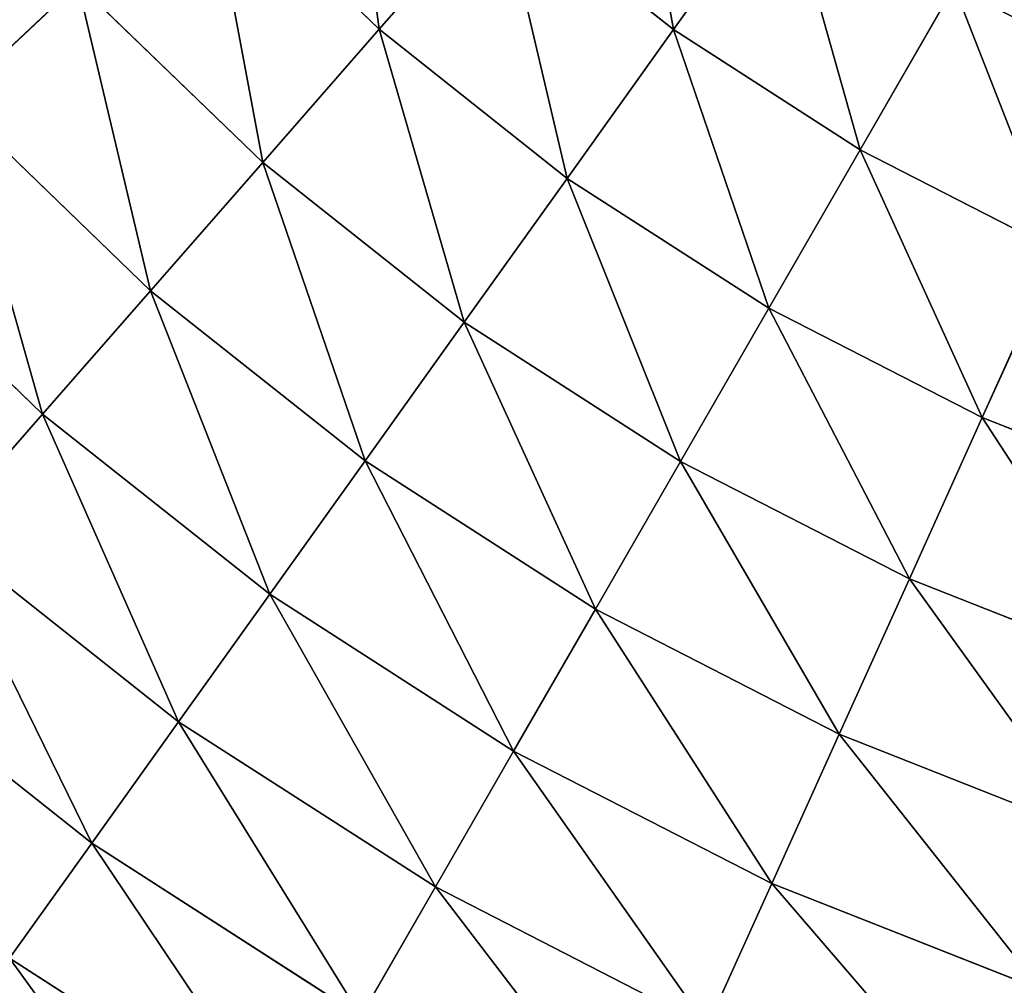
# Model space of a CAD drawing. Extents: x 5 to 965, y 4 to 104.
# Tile 151 of 256: x 248 to 259, y 22 to 33. Entities that reach past the tile are written whole.
import ezdxf

# ---------------------------------------------------------------- set-up
doc = ezdxf.new("R2010")
doc.units = 0
doc.layers.get('0').update_dxf_attribs({"color": 13, "linetype": 'CONTINUOUS'})

# ---------------------------------------------------------------- blocks, each defined once
blk = doc.blocks.new('COMPONENT_4')
for p, q in [((29.735, 30.987, 8.366), (31.694, 29.095, 8.366)), ((29.735, 30.987, 91.513), (31.694, 29.095, 91.513)), ((36.28, 30.831, 5.844), (35.036, 29.092, 7.053)), ((36.28, 30.831, 94.036), (35.036, 29.092, 92.826)), ((33.061, 30.657, 7.053), (31.694, 29.095, 8.366)), ((31.694, 29.095, 91.513), (33.061, 30.657, 92.826)), ((33.061, 30.657, 7.053), (35.036, 29.092, 7.053)), ((33.061, 30.657, 92.826), (35.036, 29.092, 92.826)), ((28.27, 29.613, 9.779), (26.857, 28.287, 11.289)), ((26.857, 28.287, 88.59), (28.27, 29.613, 90.1)), ((28.27, 29.613, 9.779), (30.37, 27.583, 9.779)), ((28.27, 29.613, 90.1), (30.37, 27.583, 90.1)), ((38.222, 29.58, 5.844), (37.155, 27.728, 7.053)), ((37.155, 27.728, 92.826), (38.222, 29.58, 94.036)), ((31.694, 29.095, 8.366), (30.37, 27.583, 9.779)), ((30.37, 27.583, 90.1), (31.694, 29.095, 91.513)), ((31.694, 29.095, 8.366), (33.828, 27.403, 8.366)), ((31.694, 29.095, 91.513), (33.828, 27.403, 91.513)), ((35.036, 29.092, 7.053), (33.828, 27.403, 8.366)), ((35.036, 29.092, 92.826), (33.828, 27.403, 91.513)), ((35.036, 29.092, 7.053), (37.155, 27.728, 7.053)), ((35.036, 29.092, 92.826), (37.155, 27.728, 92.826)), ((26.857, 28.287, 11.289), (29.094, 26.126, 11.289)), ((26.857, 28.287, 88.59), (29.094, 26.126, 88.59)), ((37.155, 27.728, 7.053), (36.118, 25.93, 8.366)), ((36.118, 25.93, 91.513), (37.155, 27.728, 92.826)), ((37.155, 27.728, 7.053), (39.397, 26.579, 7.053)), ((37.155, 27.728, 92.826), (39.397, 26.579, 92.826)), ((30.37, 27.583, 9.779), (29.094, 26.126, 11.289)), ((29.094, 26.126, 88.59), (30.37, 27.583, 90.1)), ((30.37, 27.583, 9.779), (32.659, 25.77, 9.779)), ((30.37, 27.583, 90.1), (32.659, 25.77, 90.1)), ((33.828, 27.403, 8.366), (32.659, 25.77, 9.779)), ((33.828, 27.403, 91.513), (32.659, 25.77, 90.1)), ((33.828, 27.403, 8.366), (36.118, 25.93, 8.366)), ((33.828, 27.403, 91.513), (36.118, 25.93, 91.513)), ((25.5, 27.015, 12.892), (27.869, 24.726, 12.892)), ((25.5, 27.015, 86.987), (27.869, 24.726, 86.987)), ((39.397, 26.579, 7.053), (38.542, 24.687, 8.366)), ((39.397, 26.579, 92.826), (38.542, 24.687, 91.513)), ((29.094, 26.126, 11.289), (27.869, 24.726, 12.892)), ((27.869, 24.726, 86.987), (29.094, 26.126, 88.59)), ((29.094, 26.126, 11.289), (31.532, 24.194, 11.289)), ((29.094, 26.126, 88.59), (31.532, 24.194, 88.59)), ((36.118, 25.93, 8.366), (35.115, 24.189, 9.779)), ((35.115, 24.189, 90.1), (36.118, 25.93, 91.513)), ((36.118, 25.93, 8.366), (38.542, 24.687, 8.366)), ((36.118, 25.93, 91.513), (38.542, 24.687, 91.513)), ((32.659, 25.77, 9.779), (31.532, 24.194, 11.289)), ((32.659, 25.77, 90.1), (31.532, 24.194, 88.59)), ((32.659, 25.77, 9.779), (35.115, 24.189, 9.779)), ((32.659, 25.77, 90.1), (35.115, 24.189, 90.1)), ((27.869, 24.726, 12.892), (26.696, 23.387, 14.584)), ((26.696, 23.387, 85.295), (27.869, 24.726, 86.987)), ((27.869, 24.726, 12.892), (30.45, 22.681, 12.892)), ((27.869, 24.726, 86.987), (30.45, 22.681, 86.987)), ((38.542, 24.687, 8.366), (37.714, 22.857, 9.779)), ((38.542, 24.687, 91.513), (37.714, 22.857, 90.1)), ((38.542, 24.687, 8.366), (41.075, 23.688, 8.366)), ((38.542, 24.687, 91.513), (41.075, 23.688, 91.513)), ((31.532, 24.194, 11.289), (30.45, 22.681, 12.892)), ((31.532, 24.194, 88.59), (30.45, 22.681, 86.987)), ((31.532, 24.194, 11.289), (34.148, 22.511, 11.289)), ((31.532, 24.194, 88.59), (34.148, 22.511, 88.59)), ((35.115, 24.189, 9.779), (34.148, 22.511, 11.289)), ((34.148, 22.511, 88.59), (35.115, 24.189, 90.1)), ((35.115, 24.189, 9.779), (37.714, 22.857, 9.779)), ((35.115, 24.189, 90.1), (37.714, 22.857, 90.1)), ((26.696, 23.387, 14.584), (29.415, 21.234, 14.584)), ((26.696, 23.387, 85.295), (29.415, 21.234, 85.295)), ((37.714, 22.857, 9.779), (36.916, 21.092, 11.289)), ((37.714, 22.857, 90.1), (36.916, 21.092, 88.59)), ((37.714, 22.857, 9.779), (40.431, 21.786, 9.779)), ((37.714, 22.857, 90.1), (40.431, 21.786, 90.1)), ((30.45, 22.681, 12.892), (29.415, 21.234, 14.584)), ((30.45, 22.681, 86.987), (29.415, 21.234, 85.295)), ((30.45, 22.681, 12.892), (33.219, 20.899, 12.892)), ((30.45, 22.681, 86.987), (33.219, 20.899, 86.987)), ((34.148, 22.511, 11.289), (33.219, 20.899, 12.892)), ((33.219, 20.899, 86.987), (34.148, 22.511, 88.59)), ((34.148, 22.511, 11.289), (36.916, 21.092, 11.289)), ((34.148, 22.511, 88.59), (36.916, 21.092, 88.59)), ((25.58, 22.113, 16.362), (28.429, 19.856, 16.362)), ((25.58, 22.113, 83.518), (28.429, 19.856, 83.518)), ((29.415, 21.234, 14.584), (28.429, 19.856, 16.362)), ((29.415, 21.234, 85.295), (28.429, 19.856, 83.518)), ((29.415, 21.234, 14.584), (32.331, 19.357, 14.584)), ((29.415, 21.234, 85.295), (32.331, 19.357, 85.295)), ((36.916, 21.092, 11.289), (36.15, 19.396, 12.892)), ((36.916, 21.092, 88.59), (36.15, 19.396, 86.987)), ((36.916, 21.092, 11.289), (39.81, 19.951, 11.289)), ((36.916, 21.092, 88.59), (39.81, 19.951, 88.59)), ((33.219, 20.899, 12.892), (32.331, 19.357, 14.584)), ((32.331, 19.357, 85.295), (33.219, 20.899, 86.987)), ((33.219, 20.899, 12.892), (36.15, 19.396, 12.892)), ((33.219, 20.899, 86.987), (36.15, 19.396, 86.987)), ((28.429, 19.856, 16.362), (27.495, 18.55, 18.22)), ((28.429, 19.856, 83.518), (27.495, 18.55, 81.659)), ((28.429, 19.856, 16.362), (31.485, 17.889, 16.362)), ((28.429, 19.856, 83.518), (31.485, 17.889, 83.518)), ((32.331, 19.357, 14.584), (31.485, 17.889, 16.362)), ((31.485, 17.889, 83.518), (32.331, 19.357, 85.295)), ((32.331, 19.357, 14.584), (35.417, 17.775, 14.584)), ((32.331, 19.357, 85.295), (35.417, 17.775, 85.295)), ((36.15, 19.396, 12.892), (35.417, 17.775, 14.584)), ((36.15, 19.396, 86.987), (35.417, 17.775, 85.295)), ((36.15, 19.396, 12.892), (39.214, 18.189, 12.892)), ((36.15, 19.396, 86.987), (39.214, 18.189, 86.987)), ((27.495, 18.55, 18.22), (30.683, 16.498, 18.22)), ((27.495, 18.55, 81.659), (30.683, 16.498, 81.659))]:
    blk.add_line(p, q)
mesh = blk.add_polyface()
corners = [(31.249, 32.407, 7.053), (31.694, 29.095, 8.366), (29.735, 30.987, 8.366), (33.061, 30.657, 7.053)]
mesh.append_faces([[corners[k] for k in face] for face in [(0, 1, 2), (1, 0, 3)]], dxfattribs={"vtx0": -1})
mesh = blk.add_polyface()
corners = [(31.694, 29.095, 91.513), (31.249, 32.407, 92.826), (29.735, 30.987, 91.513), (33.061, 30.657, 92.826)]
mesh.append_faces([[corners[k] for k in face] for face in [(0, 1, 2), (1, 0, 3)]], dxfattribs={"vtx0": -1})
mesh = blk.add_polyface()
corners = [(34.469, 32.265, 5.844), (35.036, 29.092, 7.053), (33.061, 30.657, 7.053), (36.28, 30.831, 5.844)]
mesh.append_faces([[corners[k] for k in face] for face in [(0, 1, 2), (1, 0, 3)]], dxfattribs={"vtx0": -1})
mesh = blk.add_polyface()
corners = [(35.036, 29.092, 92.826), (34.469, 32.265, 94.036), (33.061, 30.657, 92.826), (36.28, 30.831, 94.036)]
mesh.append_faces([[corners[k] for k in face] for face in [(0, 1, 2), (1, 0, 3)]], dxfattribs={"vtx0": -1})
mesh = blk.add_polyface()
corners = [(26.379, 31.838, 9.779), (26.857, 28.287, 11.289), (24.843, 30.658, 11.289), (28.27, 29.613, 9.779)]
mesh.append_faces([[corners[k] for k in face] for face in [(0, 1, 2), (1, 0, 3)]], dxfattribs={"vtx0": -1})
mesh = blk.add_polyface()
corners = [(26.857, 28.287, 88.59), (26.379, 31.838, 90.1), (24.843, 30.658, 88.59), (28.27, 29.613, 90.1)]
mesh.append_faces([[corners[k] for k in face] for face in [(0, 1, 2), (1, 0, 3)]], dxfattribs={"vtx0": -1})
mesh = blk.add_polyface()
corners = [(39.318, 31.482, 4.74), (40.278, 28.527, 5.844), (38.222, 29.58, 5.844), (41.182, 30.527, 4.74)]
mesh.append_faces([[corners[k] for k in face] for face in [(0, 1, 2), (1, 0, 3)]], dxfattribs={"vtx0": -1})
mesh = blk.add_polyface()
corners = [(40.278, 28.527, 94.036), (39.318, 31.482, 95.139), (38.222, 29.58, 94.036), (41.182, 30.527, 95.139)]
mesh.append_faces([[corners[k] for k in face] for face in [(0, 1, 2), (1, 0, 3)]], dxfattribs={"vtx0": -1})
mesh = blk.add_polyface()
corners = [(29.735, 30.987, 8.366), (30.37, 27.583, 9.779), (28.27, 29.613, 9.779), (31.694, 29.095, 8.366)]
mesh.append_faces([[corners[k] for k in face] for face in [(0, 1, 2), (1, 0, 3)]], dxfattribs={"vtx0": -1})
mesh = blk.add_polyface()
corners = [(30.37, 27.583, 90.1), (29.735, 30.987, 91.513), (28.27, 29.613, 90.1), (31.694, 29.095, 91.513)]
mesh.append_faces([[corners[k] for k in face] for face in [(0, 1, 2), (1, 0, 3)]], dxfattribs={"vtx0": -1})
mesh = blk.add_polyface()
corners = [(36.28, 30.831, 5.844), (37.155, 27.728, 7.053), (35.036, 29.092, 7.053), (38.222, 29.58, 5.844)]
mesh.append_faces([[corners[k] for k in face] for face in [(0, 1, 2), (1, 0, 3)]], dxfattribs={"vtx0": -1})
mesh = blk.add_polyface()
corners = [(37.155, 27.728, 92.826), (36.28, 30.831, 94.036), (35.036, 29.092, 92.826), (38.222, 29.58, 94.036)]
mesh.append_faces([[corners[k] for k in face] for face in [(0, 1, 2), (1, 0, 3)]], dxfattribs={"vtx0": -1})
mesh = blk.add_polyface()
corners = [(33.061, 30.657, 7.053), (33.828, 27.403, 8.366), (31.694, 29.095, 8.366), (35.036, 29.092, 7.053)]
mesh.append_faces([[corners[k] for k in face] for face in [(0, 1, 2), (1, 0, 3)]], dxfattribs={"vtx0": -1})
mesh = blk.add_polyface()
corners = [(33.828, 27.403, 91.513), (33.061, 30.657, 92.826), (31.694, 29.095, 91.513), (35.036, 29.092, 92.826)]
mesh.append_faces([[corners[k] for k in face] for face in [(0, 1, 2), (1, 0, 3)]], dxfattribs={"vtx0": -1})
mesh = blk.add_polyface()
corners = [(28.27, 29.613, 9.779), (29.094, 26.126, 11.289), (26.857, 28.287, 11.289), (30.37, 27.583, 9.779)]
mesh.append_faces([[corners[k] for k in face] for face in [(0, 1, 2), (1, 0, 3)]], dxfattribs={"vtx0": -1})
mesh = blk.add_polyface()
corners = [(29.094, 26.126, 88.59), (28.27, 29.613, 90.1), (26.857, 28.287, 88.59), (30.37, 27.583, 90.1)]
mesh.append_faces([[corners[k] for k in face] for face in [(0, 1, 2), (1, 0, 3)]], dxfattribs={"vtx0": -1})
mesh = blk.add_polyface()
corners = [(38.222, 29.58, 5.844), (39.397, 26.579, 7.053), (37.155, 27.728, 7.053), (40.278, 28.527, 5.844)]
mesh.append_faces([[corners[k] for k in face] for face in [(0, 1, 2), (1, 0, 3)]], dxfattribs={"vtx0": -1})
mesh = blk.add_polyface()
corners = [(39.397, 26.579, 92.826), (38.222, 29.58, 94.036), (37.155, 27.728, 92.826), (40.278, 28.527, 94.036)]
mesh.append_faces([[corners[k] for k in face] for face in [(0, 1, 2), (1, 0, 3)]], dxfattribs={"vtx0": -1})
mesh = blk.add_polyface()
corners = [(31.694, 29.095, 8.366), (32.659, 25.77, 9.779), (30.37, 27.583, 9.779), (33.828, 27.403, 8.366)]
mesh.append_faces([[corners[k] for k in face] for face in [(0, 1, 2), (1, 0, 3)]], dxfattribs={"vtx0": -1})
mesh = blk.add_polyface()
corners = [(32.659, 25.77, 90.1), (31.694, 29.095, 91.513), (30.37, 27.583, 90.1), (33.828, 27.403, 91.513)]
mesh.append_faces([[corners[k] for k in face] for face in [(0, 1, 2), (1, 0, 3)]], dxfattribs={"vtx0": -1})
mesh = blk.add_polyface()
corners = [(35.036, 29.092, 7.053), (36.118, 25.93, 8.366), (33.828, 27.403, 8.366), (37.155, 27.728, 7.053)]
mesh.append_faces([[corners[k] for k in face] for face in [(0, 1, 2), (1, 0, 3)]], dxfattribs={"vtx0": -1})
mesh = blk.add_polyface()
corners = [(36.118, 25.93, 91.513), (35.036, 29.092, 92.826), (33.828, 27.403, 91.513), (37.155, 27.728, 92.826)]
mesh.append_faces([[corners[k] for k in face] for face in [(0, 1, 2), (1, 0, 3)]], dxfattribs={"vtx0": -1})
mesh = blk.add_polyface()
corners = [(26.857, 28.287, 11.289), (27.869, 24.726, 12.892), (25.5, 27.015, 12.892), (29.094, 26.126, 11.289)]
mesh.append_faces([[corners[k] for k in face] for face in [(0, 1, 2), (1, 0, 3)]], dxfattribs={"vtx0": -1})
mesh = blk.add_polyface()
corners = [(27.869, 24.726, 86.987), (26.857, 28.287, 88.59), (25.5, 27.015, 86.987), (29.094, 26.126, 88.59)]
mesh.append_faces([[corners[k] for k in face] for face in [(0, 1, 2), (1, 0, 3)]], dxfattribs={"vtx0": -1})
mesh = blk.add_polyface()
corners = [(37.155, 27.728, 7.053), (38.542, 24.687, 8.366), (36.118, 25.93, 8.366), (39.397, 26.579, 7.053)]
mesh.append_faces([[corners[k] for k in face] for face in [(0, 1, 2), (1, 0, 3)]], dxfattribs={"vtx0": -1})
mesh = blk.add_polyface()
corners = [(38.542, 24.687, 91.513), (37.155, 27.728, 92.826), (36.118, 25.93, 91.513), (39.397, 26.579, 92.826)]
mesh.append_faces([[corners[k] for k in face] for face in [(0, 1, 2), (1, 0, 3)]], dxfattribs={"vtx0": -1})
mesh = blk.add_polyface()
corners = [(30.37, 27.583, 9.779), (31.532, 24.194, 11.289), (29.094, 26.126, 11.289), (32.659, 25.77, 9.779)]
mesh.append_faces([[corners[k] for k in face] for face in [(0, 1, 2), (1, 0, 3)]], dxfattribs={"vtx0": -1})
mesh = blk.add_polyface()
corners = [(31.532, 24.194, 88.59), (30.37, 27.583, 90.1), (29.094, 26.126, 88.59), (32.659, 25.77, 90.1)]
mesh.append_faces([[corners[k] for k in face] for face in [(0, 1, 2), (1, 0, 3)]], dxfattribs={"vtx0": -1})
mesh = blk.add_polyface()
corners = [(33.828, 27.403, 8.366), (35.115, 24.189, 9.779), (32.659, 25.77, 9.779), (36.118, 25.93, 8.366)]
mesh.append_faces([[corners[k] for k in face] for face in [(0, 1, 2), (1, 0, 3)]], dxfattribs={"vtx0": -1})
mesh = blk.add_polyface()
corners = [(35.115, 24.189, 90.1), (33.828, 27.403, 91.513), (32.659, 25.77, 90.1), (36.118, 25.93, 91.513)]
mesh.append_faces([[corners[k] for k in face] for face in [(0, 1, 2), (1, 0, 3)]], dxfattribs={"vtx0": -1})
mesh = blk.add_polyface()
corners = [(25.5, 27.015, 12.892), (26.696, 23.387, 14.584), (24.203, 25.797, 14.584), (27.869, 24.726, 12.892)]
mesh.append_faces([[corners[k] for k in face] for face in [(0, 1, 2), (1, 0, 3)]], dxfattribs={"vtx0": -1})
mesh = blk.add_polyface()
corners = [(26.696, 23.387, 85.295), (25.5, 27.015, 86.987), (24.203, 25.797, 85.295), (27.869, 24.726, 86.987)]
mesh.append_faces([[corners[k] for k in face] for face in [(0, 1, 2), (1, 0, 3)]], dxfattribs={"vtx0": -1})
mesh = blk.add_polyface()
corners = [(39.397, 26.579, 7.053), (41.075, 23.688, 8.366), (38.542, 24.687, 8.366), (41.741, 25.655, 7.053)]
mesh.append_faces([[corners[k] for k in face] for face in [(0, 1, 2), (1, 0, 3)]], dxfattribs={"vtx0": -1})
mesh = blk.add_polyface()
corners = [(41.075, 23.688, 91.513), (39.397, 26.579, 92.826), (38.542, 24.687, 91.513), (41.741, 25.655, 92.826)]
mesh.append_faces([[corners[k] for k in face] for face in [(0, 1, 2), (1, 0, 3)]], dxfattribs={"vtx0": -1})
mesh = blk.add_polyface()
corners = [(29.094, 26.126, 11.289), (30.45, 22.681, 12.892), (27.869, 24.726, 12.892), (31.532, 24.194, 11.289)]
mesh.append_faces([[corners[k] for k in face] for face in [(0, 1, 2), (1, 0, 3)]], dxfattribs={"vtx0": -1})
mesh = blk.add_polyface()
corners = [(30.45, 22.681, 86.987), (29.094, 26.126, 88.59), (27.869, 24.726, 86.987), (31.532, 24.194, 88.59)]
mesh.append_faces([[corners[k] for k in face] for face in [(0, 1, 2), (1, 0, 3)]], dxfattribs={"vtx0": -1})
mesh = blk.add_polyface()
corners = [(36.118, 25.93, 8.366), (37.714, 22.857, 9.779), (35.115, 24.189, 9.779), (38.542, 24.687, 8.366)]
mesh.append_faces([[corners[k] for k in face] for face in [(0, 1, 2), (1, 0, 3)]], dxfattribs={"vtx0": -1})
mesh = blk.add_polyface()
corners = [(37.714, 22.857, 90.1), (36.118, 25.93, 91.513), (35.115, 24.189, 90.1), (38.542, 24.687, 91.513)]
mesh.append_faces([[corners[k] for k in face] for face in [(0, 1, 2), (1, 0, 3)]], dxfattribs={"vtx0": -1})
mesh = blk.add_polyface()
corners = [(32.659, 25.77, 9.779), (34.148, 22.511, 11.289), (31.532, 24.194, 11.289), (35.115, 24.189, 9.779)]
mesh.append_faces([[corners[k] for k in face] for face in [(0, 1, 2), (1, 0, 3)]], dxfattribs={"vtx0": -1})
mesh = blk.add_polyface()
corners = [(34.148, 22.511, 88.59), (32.659, 25.77, 90.1), (31.532, 24.194, 88.59), (35.115, 24.189, 90.1)]
mesh.append_faces([[corners[k] for k in face] for face in [(0, 1, 2), (1, 0, 3)]], dxfattribs={"vtx0": -1})
mesh = blk.add_polyface()
corners = [(27.869, 24.726, 12.892), (29.415, 21.234, 14.584), (26.696, 23.387, 14.584), (30.45, 22.681, 12.892)]
mesh.append_faces([[corners[k] for k in face] for face in [(0, 1, 2), (1, 0, 3)]], dxfattribs={"vtx0": -1})
mesh = blk.add_polyface()
corners = [(29.415, 21.234, 85.295), (27.869, 24.726, 86.987), (26.696, 23.387, 85.295), (30.45, 22.681, 86.987)]
mesh.append_faces([[corners[k] for k in face] for face in [(0, 1, 2), (1, 0, 3)]], dxfattribs={"vtx0": -1})
mesh = blk.add_polyface()
corners = [(38.542, 24.687, 8.366), (40.431, 21.786, 9.779), (37.714, 22.857, 9.779), (41.075, 23.688, 8.366)]
mesh.append_faces([[corners[k] for k in face] for face in [(0, 1, 2), (1, 0, 3)]], dxfattribs={"vtx0": -1})
mesh = blk.add_polyface()
corners = [(40.431, 21.786, 90.1), (38.542, 24.687, 91.513), (37.714, 22.857, 90.1), (41.075, 23.688, 91.513)]
mesh.append_faces([[corners[k] for k in face] for face in [(0, 1, 2), (1, 0, 3)]], dxfattribs={"vtx0": -1})
mesh = blk.add_polyface()
corners = [(31.532, 24.194, 11.289), (33.219, 20.899, 12.892), (30.45, 22.681, 12.892), (34.148, 22.511, 11.289)]
mesh.append_faces([[corners[k] for k in face] for face in [(0, 1, 2), (1, 0, 3)]], dxfattribs={"vtx0": -1})
mesh = blk.add_polyface()
corners = [(33.219, 20.899, 86.987), (31.532, 24.194, 88.59), (30.45, 22.681, 86.987), (34.148, 22.511, 88.59)]
mesh.append_faces([[corners[k] for k in face] for face in [(0, 1, 2), (1, 0, 3)]], dxfattribs={"vtx0": -1})
mesh = blk.add_polyface()
corners = [(35.115, 24.189, 9.779), (36.916, 21.092, 11.289), (34.148, 22.511, 11.289), (37.714, 22.857, 9.779)]
mesh.append_faces([[corners[k] for k in face] for face in [(0, 1, 2), (1, 0, 3)]], dxfattribs={"vtx0": -1})
mesh = blk.add_polyface()
corners = [(36.916, 21.092, 88.59), (35.115, 24.189, 90.1), (34.148, 22.511, 88.59), (37.714, 22.857, 90.1)]
mesh.append_faces([[corners[k] for k in face] for face in [(0, 1, 2), (1, 0, 3)]], dxfattribs={"vtx0": -1})
mesh = blk.add_polyface()
corners = [(26.696, 23.387, 14.584), (28.429, 19.856, 16.362), (25.58, 22.113, 16.362), (29.415, 21.234, 14.584)]
mesh.append_faces([[corners[k] for k in face] for face in [(0, 1, 2), (1, 0, 3)]], dxfattribs={"vtx0": -1})
mesh = blk.add_polyface()
corners = [(28.429, 19.856, 83.518), (26.696, 23.387, 85.295), (25.58, 22.113, 83.518), (29.415, 21.234, 85.295)]
mesh.append_faces([[corners[k] for k in face] for face in [(0, 1, 2), (1, 0, 3)]], dxfattribs={"vtx0": -1})
mesh = blk.add_polyface()
corners = [(37.714, 22.857, 9.779), (39.81, 19.951, 11.289), (36.916, 21.092, 11.289), (40.431, 21.786, 9.779)]
mesh.append_faces([[corners[k] for k in face] for face in [(0, 1, 2), (1, 0, 3)]], dxfattribs={"vtx0": -1})
mesh = blk.add_polyface()
corners = [(39.81, 19.951, 88.59), (37.714, 22.857, 90.1), (36.916, 21.092, 88.59), (40.431, 21.786, 90.1)]
mesh.append_faces([[corners[k] for k in face] for face in [(0, 1, 2), (1, 0, 3)]], dxfattribs={"vtx0": -1})
mesh = blk.add_polyface()
corners = [(30.45, 22.681, 12.892), (32.331, 19.357, 14.584), (29.415, 21.234, 14.584), (33.219, 20.899, 12.892)]
mesh.append_faces([[corners[k] for k in face] for face in [(0, 1, 2), (1, 0, 3)]], dxfattribs={"vtx0": -1})
mesh = blk.add_polyface()
corners = [(32.331, 19.357, 85.295), (30.45, 22.681, 86.987), (29.415, 21.234, 85.295), (33.219, 20.899, 86.987)]
mesh.append_faces([[corners[k] for k in face] for face in [(0, 1, 2), (1, 0, 3)]], dxfattribs={"vtx0": -1})
mesh = blk.add_polyface()
corners = [(34.148, 22.511, 11.289), (36.15, 19.396, 12.892), (33.219, 20.899, 12.892), (36.916, 21.092, 11.289)]
mesh.append_faces([[corners[k] for k in face] for face in [(0, 1, 2), (1, 0, 3)]], dxfattribs={"vtx0": -1})
mesh = blk.add_polyface()
corners = [(36.15, 19.396, 86.987), (34.148, 22.511, 88.59), (33.219, 20.899, 86.987), (36.916, 21.092, 88.59)]
mesh.append_faces([[corners[k] for k in face] for face in [(0, 1, 2), (1, 0, 3)]], dxfattribs={"vtx0": -1})
mesh = blk.add_polyface()
corners = [(25.58, 22.113, 16.362), (27.495, 18.55, 18.22), (24.523, 20.905, 18.22), (28.429, 19.856, 16.362)]
mesh.append_faces([[corners[k] for k in face] for face in [(0, 1, 2), (1, 0, 3)]], dxfattribs={"vtx0": -1})
mesh = blk.add_polyface()
corners = [(27.495, 18.55, 81.659), (25.58, 22.113, 83.518), (24.523, 20.905, 81.659), (28.429, 19.856, 83.518)]
mesh.append_faces([[corners[k] for k in face] for face in [(0, 1, 2), (1, 0, 3)]], dxfattribs={"vtx0": -1})
mesh = blk.add_polyface()
corners = [(29.415, 21.234, 14.584), (31.485, 17.889, 16.362), (28.429, 19.856, 16.362), (32.331, 19.357, 14.584)]
mesh.append_faces([[corners[k] for k in face] for face in [(0, 1, 2), (1, 0, 3)]], dxfattribs={"vtx0": -1})
mesh = blk.add_polyface()
corners = [(31.485, 17.889, 83.518), (29.415, 21.234, 85.295), (28.429, 19.856, 83.518), (32.331, 19.357, 85.295)]
mesh.append_faces([[corners[k] for k in face] for face in [(0, 1, 2), (1, 0, 3)]], dxfattribs={"vtx0": -1})
mesh = blk.add_polyface()
corners = [(36.916, 21.092, 11.289), (39.214, 18.189, 12.892), (36.15, 19.396, 12.892), (39.81, 19.951, 11.289)]
mesh.append_faces([[corners[k] for k in face] for face in [(0, 1, 2), (1, 0, 3)]], dxfattribs={"vtx0": -1})
mesh = blk.add_polyface()
corners = [(39.214, 18.189, 86.987), (36.916, 21.092, 88.59), (36.15, 19.396, 86.987), (39.81, 19.951, 88.59)]
mesh.append_faces([[corners[k] for k in face] for face in [(0, 1, 2), (1, 0, 3)]], dxfattribs={"vtx0": -1})
mesh = blk.add_polyface()
corners = [(33.219, 20.899, 12.892), (35.417, 17.775, 14.584), (32.331, 19.357, 14.584), (36.15, 19.396, 12.892)]
mesh.append_faces([[corners[k] for k in face] for face in [(0, 1, 2), (1, 0, 3)]], dxfattribs={"vtx0": -1})
mesh = blk.add_polyface()
corners = [(35.417, 17.775, 85.295), (33.219, 20.899, 86.987), (32.331, 19.357, 85.295), (36.15, 19.396, 86.987)]
mesh.append_faces([[corners[k] for k in face] for face in [(0, 1, 2), (1, 0, 3)]], dxfattribs={"vtx0": -1})
mesh = blk.add_polyface()
corners = [(28.429, 19.856, 16.362), (30.683, 16.498, 18.22), (27.495, 18.55, 18.22), (31.485, 17.889, 16.362)]
mesh.append_faces([[corners[k] for k in face] for face in [(0, 1, 2), (1, 0, 3)]], dxfattribs={"vtx0": -1})
mesh = blk.add_polyface()
corners = [(30.683, 16.498, 81.659), (28.429, 19.856, 83.518), (27.495, 18.55, 81.659), (31.485, 17.889, 83.518)]
mesh.append_faces([[corners[k] for k in face] for face in [(0, 1, 2), (1, 0, 3)]], dxfattribs={"vtx0": -1})
mesh = blk.add_polyface()
corners = [(32.331, 19.357, 14.584), (34.719, 16.231, 16.362), (31.485, 17.889, 16.362), (35.417, 17.775, 14.584)]
mesh.append_faces([[corners[k] for k in face] for face in [(0, 1, 2), (1, 0, 3)]], dxfattribs={"vtx0": -1})
mesh = blk.add_polyface()
corners = [(34.719, 16.231, 83.518), (32.331, 19.357, 85.295), (31.485, 17.889, 83.518), (35.417, 17.775, 85.295)]
mesh.append_faces([[corners[k] for k in face] for face in [(0, 1, 2), (1, 0, 3)]], dxfattribs={"vtx0": -1})
mesh = blk.add_polyface()
corners = [(36.15, 19.396, 12.892), (38.643, 16.503, 14.584), (35.417, 17.775, 14.584), (39.214, 18.189, 12.892)]
mesh.append_faces([[corners[k] for k in face] for face in [(0, 1, 2), (1, 0, 3)]], dxfattribs={"vtx0": -1})
mesh = blk.add_polyface()
corners = [(38.643, 16.503, 85.295), (36.15, 19.396, 86.987), (35.417, 17.775, 85.295), (39.214, 18.189, 86.987)]
mesh.append_faces([[corners[k] for k in face] for face in [(0, 1, 2), (1, 0, 3)]], dxfattribs={"vtx0": -1})
mesh = blk.add_polyface()
corners = [(29.929, 15.189, 20.155), (27.495, 18.55, 18.22), (30.683, 16.498, 18.22), (26.616, 17.321, 20.155)]
mesh.append_faces([[corners[k] for k in face] for face in [(0, 1, 2), (1, 0, 3)]], dxfattribs={"vtx0": -1})
mesh = blk.add_polyface()
corners = [(29.929, 15.189, 79.725), (27.495, 18.55, 81.659), (26.616, 17.321, 79.725), (30.683, 16.498, 81.659)]
mesh.append_faces([[corners[k] for k in face] for face in [(0, 1, 2), (1, 0, 3)]], dxfattribs={"vtx0": -1})
blk = doc.blocks.new('DIFFERENCE')
mesh = blk.add_polyface()
corners = [(28.418, 52.795, 94.94), (28.282, 48.535, 94.94), (28.246, 50.668, 94.94), (28.528, 46.416, 94.94), (28.798, 54.894, 94.94), (28.98, 44.331, 94.94), (29.383, 56.946, 94.94), (29.634, 42.3, 94.94), (30.165, 58.931, 94.94), (30.484, 40.343, 94.94), (31.138, 60.829, 94.94), (31.522, 38.479, 94.94), (32.293, 62.623, 94.94), (32.738, 36.726, 94.94), (33.618, 64.295, 94.94), (34.119, 35.1, 94.94), (35.1, 65.83, 94.94), (35.654, 33.618, 94.94), (36.726, 67.211, 94.94), (37.326, 32.293, 94.94), (38.479, 68.427, 94.94), (39.12, 31.138, 94.94), (40.343, 69.465, 94.94), (41.018, 30.165, 94.94), (42.3, 70.315, 94.94), (43.003, 29.383, 94.94), (44.331, 70.969, 94.94), (45.055, 28.798, 94.94), (46.416, 71.421, 94.94), (47.154, 28.418, 94.94), (48.535, 71.667, 94.94), (49.281, 28.246, 94.94), (50.668, 71.703, 94.94), (51.414, 28.282, 94.94), (52.795, 71.531, 94.94), (53.533, 28.528, 94.94), (54.894, 71.151, 94.94), (55.618, 28.98, 94.94), (56.946, 70.566, 94.94), (57.649, 29.634, 94.94), (58.931, 69.784, 94.94), (59.606, 30.484, 94.94), (60.829, 68.811, 94.94), (61.47, 31.522, 94.94), (62.623, 67.656, 94.94), (63.223, 32.738, 94.94), (64.295, 66.331, 94.94), (64.849, 34.119, 94.94), (65.83, 64.849, 94.94), (66.331, 35.654, 94.94), (67.211, 63.223, 94.94), (67.656, 37.326, 94.94), (68.427, 61.47, 94.94), (68.811, 39.12, 94.94), (69.465, 59.606, 94.94), (69.784, 41.018, 94.94), (70.315, 57.649, 94.94), (70.566, 43.003, 94.94), (70.969, 55.618, 94.94), (71.151, 45.055, 94.94), (71.421, 53.533, 94.94), (71.531, 47.154, 94.94), (71.667, 51.414, 94.94), (71.703, 49.281, 94.94)]
mesh.append_faces([[corners[k] for k in face] for face in [(0, 1, 2), (61, 62, 63)]], dxfattribs={"vtx0": -1})
mesh.append_faces([[corners[k] for k in face] for face in [(1, 0, 3), (3, 4, 5), (5, 6, 7), (7, 8, 9), (9, 10, 11), (11, 12, 13), (13, 14, 15), (15, 16, 17), (17, 18, 19), (19, 20, 21), (21, 22, 23), (23, 24, 25), (25, 26, 27), (27, 28, 29), (29, 30, 31), (31, 32, 33), (33, 34, 35), (35, 36, 37), (37, 38, 39), (39, 40, 41), (41, 42, 43), (43, 44, 45), (45, 46, 47), (47, 48, 49), (49, 50, 51), (51, 52, 53), (53, 54, 55), (55, 56, 57), (57, 58, 59), (59, 60, 61)]], dxfattribs={"vtx0": -1, "vtx1": -1})
mesh.append_faces([[corners[k] for k in face] for face in [(3, 0, 4), (5, 4, 6), (7, 6, 8), (9, 8, 10), (11, 10, 12), (13, 12, 14), (15, 14, 16), (17, 16, 18), (19, 18, 20), (21, 20, 22), (23, 22, 24), (25, 24, 26), (27, 26, 28), (29, 28, 30), (31, 30, 32), (33, 32, 34), (35, 34, 36), (37, 36, 38), (39, 38, 40), (41, 40, 42), (43, 42, 44), (45, 44, 46), (47, 46, 48), (49, 48, 50), (51, 50, 52), (53, 52, 54), (55, 54, 56), (57, 56, 58), (59, 58, 60), (61, 60, 62)]], dxfattribs={"vtx0": -1, "vtx2": -1})
blk = doc.blocks.new('COMPONENT_5')
blk.add_blockref('COMPONENT_4', (0, 0))
at = {"zscale": 0.9000000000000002}
blk.add_blockref('DIFFERENCE', (0, 0, 9.494), dxfattribs=at)
blk = doc.blocks.new('GROUP_9')
blk.add_blockref('COMPONENT_5', (135, 0))
blk = doc.blocks.new('GROUP_14')
blk.add_blockref('GROUP_9', (79.918, 0))

msp = doc.modelspace()

# ---------------------------------------------------------------- block references
msp.add_blockref('GROUP_14', (5.361, 3.573, 2.908))

doc.saveas('drawing.dxf')
